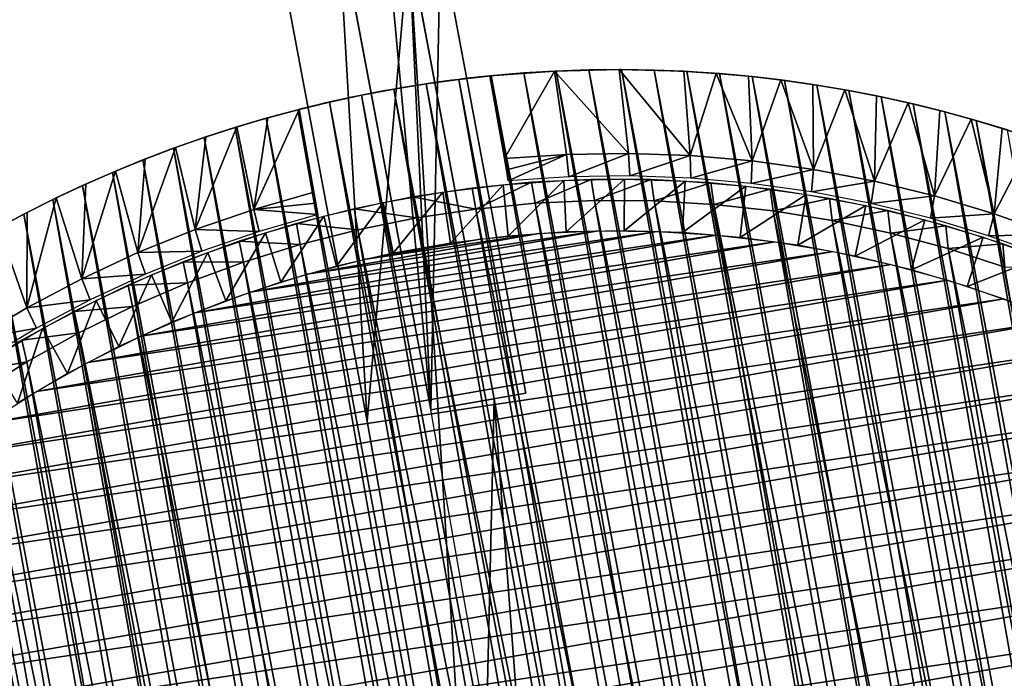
# Model space of a CAD drawing. Header units: millimetres. Extents: x -20 to 1804, y -298 to 307.
# Tile 101 of 189: x 862 to 877, y 39 to 50. Entities that reach past the tile are written whole.
import ezdxf

# ---------------------------------------------------------------- set-up
doc = ezdxf.new("R2010")
doc.units = ezdxf.units.MM
doc.header["$LTSCALE"] = 33.374815
for name, color, linetype in [('50', 7, 'CONTINUOUS'), ('51', 7, 'CONTINUOUS'), ('52', 7, 'CONTINUOUS'), ('54', 7, 'CONTINUOUS'), ('55', 7, 'CONTINUOUS'), ('62', 7, 'CONTINUOUS'), ('63', 7, 'CONTINUOUS'), ('64', 7, 'CONTINUOUS'), ('65', 7, 'CONTINUOUS'), ('66', 7, 'CONTINUOUS'), ('67', 7, 'CONTINUOUS'), ('68', 7, 'CONTINUOUS'), ('69', 7, 'CONTINUOUS'), ('70', 7, 'CONTINUOUS'), ('71', 7, 'CONTINUOUS'), ('73', 7, 'CONTINUOUS'), ('74', 7, 'CONTINUOUS'), ('75', 7, 'CONTINUOUS'), ('76', 7, 'CONTINUOUS'), ('77', 7, 'CONTINUOUS'), ('78', 7, 'CONTINUOUS')]:
    doc.layers.add(name, color=color, linetype=linetype)

msp = doc.modelspace()

# ---------------------------------------------------------------- linework, layer by layer
at = {"layer": '50', "color": 70, "linetype": 'Continuous', "true_color": 0x7ee600}
for points in [[(868.277, 43.506, 30.5), (866.956, 50.527, 30.5), (868.427, 50.82, 30.5), (868.277, 43.506, 30.5)], [(869.754, 43.766, 30.5), (868.277, 43.506, 30.5), (868.427, 50.82, 30.5), (869.754, 43.766, 30.5)]]:
    msp.add_3dface(points, dxfattribs=at)
at = {"layer": '51', "color": 70, "linetype": 'Continuous', "true_color": 0x7ee600}
for points in [[(868.427, 50.82, 32.5), (866.949, 57.824, 32.5), (868.277, 43.506, 32.5), (868.427, 50.82, 32.5)], [(868.277, 43.506, 32.5), (866.949, 57.824, 32.5), (866.956, 50.527, 32.5), (868.277, 43.506, 32.5)], [(869.754, 43.766, 32.5), (868.427, 50.82, 32.5), (868.277, 43.506, 32.5), (869.754, 43.766, 32.5)]]:
    msp.add_3dface(points, dxfattribs=at)
at = {"layer": '52', "color": 70, "linetype": 'Continuous', "true_color": 0x7ee600}
for points in [[(868.277, 43.506, 39), (866.956, 50.527, 39), (867.937, 50.723, 39), (868.277, 43.506, 39)], [(869.262, 43.679, 39), (868.277, 43.506, 39), (867.937, 50.723, 39), (869.262, 43.679, 39)], [(870.008, 33.657, 39), (868.277, 43.506, 39), (869.262, 43.679, 39), (870.008, 33.657, 39)], [(870.993, 33.83, 39), (870.008, 33.657, 39), (869.262, 43.679, 39), (870.993, 33.83, 39)]]:
    msp.add_3dface(points, dxfattribs=at)
at = {"layer": '54', "color": 70, "linetype": 'Continuous', "true_color": 0x7ee600}
for points in [[(867.292, 43.333, 59), (866.461, 57.715, 59), (865.975, 50.332, 59), (867.292, 43.333, 59)], [(867.937, 50.723, 59), (866.461, 57.715, 59), (867.292, 43.333, 59), (867.937, 50.723, 59)], [(869.023, 33.484, 59), (867.937, 50.723, 59), (867.292, 43.333, 59), (869.023, 33.484, 59)], [(869.262, 43.679, 59), (867.937, 50.723, 59), (869.023, 33.484, 59), (869.262, 43.679, 59)], [(870.993, 33.83, 59), (869.262, 43.679, 59), (869.023, 33.484, 59), (870.993, 33.83, 59)]]:
    msp.add_3dface(points, dxfattribs=at)
at = {"layer": '55', "color": 70, "linetype": 'Continuous', "true_color": 0x7ee600}
for points in [[(867.292, 43.333, 4), (865.975, 50.332, 4), (866.461, 57.715, 4), (867.292, 43.333, 4)], [(867.937, 50.723, 4), (867.292, 43.333, 4), (866.461, 57.715, 4), (867.937, 50.723, 4)], [(869.023, 33.484, 4), (867.292, 43.333, 4), (867.937, 50.723, 4), (869.023, 33.484, 4)], [(869.262, 43.679, 4), (869.023, 33.484, 4), (867.937, 50.723, 4), (869.262, 43.679, 4)], [(870.993, 33.83, 4), (869.023, 33.484, 4), (869.262, 43.679, 4), (870.993, 33.83, 4)]]:
    msp.add_3dface(points, dxfattribs=at)
at = {"layer": '62', "color": 70, "linetype": 'Continuous', "true_color": 0x7ee600}
for points in [[(869.262, 43.679, 4), (867.937, 50.723, 4), (869.262, 43.679, 24), (869.262, 43.679, 4)], [(869.262, 43.679, 24), (867.937, 50.723, 4), (867.949, 50.682, 24), (869.262, 43.679, 24)]]:
    msp.add_3dface(points, dxfattribs=at)
at = {"layer": '63', "color": 60, "linetype": 'Continuous', "true_color": 0xabff00}
for points in [[(866.956, 50.527, 30.5), (868.277, 43.506, 30.5), (866.968, 50.486, 24), (866.956, 50.527, 30.5)], [(868.277, 43.506, 30.5), (868.277, 43.506, 24), (866.968, 50.486, 24), (868.277, 43.506, 30.5)]]:
    msp.add_3dface(points, dxfattribs=at)
at = {"layer": '64', "color": 150, "linetype": 'Continuous', "true_color": 0x0099ff}
for points in [[(869.754, 43.766, 30.5), (868.427, 50.82, 30.5), (869.754, 43.766, 32.5), (869.754, 43.766, 30.5)], [(868.427, 50.82, 30.5), (868.427, 50.82, 32.5), (869.754, 43.766, 32.5), (868.427, 50.82, 30.5)]]:
    msp.add_3dface(points, dxfattribs=at)
at = {"layer": '65', "color": 60, "linetype": 'Continuous', "true_color": 0xabff00}
for points in [[(868.277, 43.506, 32.5), (866.956, 50.527, 32.5), (868.277, 43.506, 39), (868.277, 43.506, 32.5)], [(866.956, 50.527, 32.5), (866.956, 50.527, 39), (868.277, 43.506, 39), (866.956, 50.527, 32.5)]]:
    msp.add_3dface(points, dxfattribs=at)
at = {"layer": '66', "color": 70, "linetype": 'Continuous', "true_color": 0x7ee600}
for points in [[(869.262, 43.679, 39), (867.937, 50.723, 39), (869.262, 43.679, 59), (869.262, 43.679, 39)], [(867.937, 50.723, 39), (867.937, 50.723, 59), (869.262, 43.679, 59), (867.937, 50.723, 39)]]:
    msp.add_3dface(points, dxfattribs=at)
at = {"layer": '67', "color": 70, "linetype": 'Continuous', "true_color": 0x7ee600}
for points in [[(867.292, 43.333, 59), (865.975, 50.332, 59), (867.292, 43.333, 4), (867.292, 43.333, 59)], [(865.975, 50.332, 59), (865.975, 50.332, 4), (867.292, 43.333, 4), (865.975, 50.332, 59)]]:
    msp.add_3dface(points, dxfattribs=at)
at = {"layer": '68', "color": 11, "linetype": 'Continuous', "true_color": 0xff7878}
for points in [[(871.79, 46.274), (872.702, 46.217), (864.621, 45.013), (871.79, 46.274)], [(865.48, 45.334), (871.79, 46.274), (864.621, 45.013), (865.48, 45.334)], [(870.873, 46.282), (871.79, 46.274), (865.48, 45.334), (870.873, 46.282)], [(866.355, 45.609), (870.873, 46.282), (865.48, 45.334), (866.355, 45.609)], [(869.956, 46.243), (870.873, 46.282), (866.355, 45.609), (869.956, 46.243)], [(873.614, 46.113), (874.518, 45.962), (862.961, 44.24), (873.614, 46.113)], [(863.782, 44.649), (873.614, 46.113), (862.961, 44.24), (863.782, 44.649)], [(872.702, 46.217), (873.614, 46.113), (863.782, 44.649), (872.702, 46.217)], [(864.621, 45.013), (872.702, 46.217), (863.782, 44.649), (864.621, 45.013)], [(867.24, 45.838), (869.956, 46.243), (866.355, 45.609), (867.24, 45.838)], [(869.046, 46.155), (869.956, 46.243), (867.24, 45.838), (869.046, 46.155)], [(868.139, 46.02), (869.046, 46.155), (867.24, 45.838), (868.139, 46.02)], [(874.518, 45.962), (875.411, 45.763), (862.163, 43.789), (874.518, 45.962)], [(862.961, 44.24), (874.518, 45.962), (862.163, 43.789), (862.961, 44.24)], [(875.411, 45.763), (876.295, 45.517), (861.392, 43.298), (875.411, 45.763)], [(862.163, 43.789), (875.411, 45.763), (861.392, 43.298), (862.163, 43.789)], [(876.295, 45.517), (877.163, 45.226), (860.644, 42.766), (876.295, 45.517)], [(861.392, 43.298), (876.295, 45.517), (860.644, 42.766), (861.392, 43.298)], [(877.163, 45.226), (878.015, 44.89), (859.927, 42.196), (877.163, 45.226)], [(860.644, 42.766), (877.163, 45.226), (859.927, 42.196), (860.644, 42.766)], [(878.015, 44.89), (878.849, 44.509), (859.241, 41.59), (878.015, 44.89)], [(859.927, 42.196), (878.015, 44.89), (859.241, 41.59), (859.927, 42.196)], [(878.849, 44.509), (879.661, 44.087), (858.587, 40.947), (878.849, 44.509)], [(859.241, 41.59), (878.849, 44.509), (858.587, 40.947), (859.241, 41.59)], [(879.661, 44.087), (880.45, 43.621), (857.968, 40.273), (879.661, 44.087)], [(858.587, 40.947), (879.661, 44.087), (857.968, 40.273), (858.587, 40.947)], [(880.45, 43.621), (881.215, 43.114), (857.385, 39.566), (880.45, 43.621)], [(857.968, 40.273), (880.45, 43.621), (857.385, 39.566), (857.968, 40.273)], [(881.215, 43.114), (881.95, 42.57), (856.839, 38.829), (881.215, 43.114)], [(857.385, 39.566), (881.215, 43.114), (856.839, 38.829), (857.385, 39.566)], [(881.95, 42.57), (882.657, 41.987), (856.334, 38.066), (881.95, 42.57)], [(856.839, 38.829), (881.95, 42.57), (856.334, 38.066), (856.839, 38.829)], [(882.657, 41.987), (883.333, 41.367), (855.868, 37.277), (882.657, 41.987)], [(856.334, 38.066), (882.657, 41.987), (855.868, 37.277), (856.334, 38.066)], [(883.333, 41.367), (883.973, 40.714), (855.444, 36.463), (883.333, 41.367)], [(855.868, 37.277), (883.333, 41.367), (855.444, 36.463), (855.868, 37.277)], [(883.973, 40.714), (884.581, 40.027), (855.064, 35.631), (883.973, 40.714)], [(855.444, 36.463), (883.973, 40.714), (855.064, 35.631), (855.444, 36.463)], [(884.581, 40.027), (885.151, 39.309), (854.728, 34.778), (884.581, 40.027)], [(855.064, 35.631), (884.581, 40.027), (854.728, 34.778), (855.064, 35.631)]]:
    msp.add_3dface(points, dxfattribs=at)
at = {"layer": '69', "color": 11, "linetype": 'Continuous', "true_color": 0xff7878}
for points in [[(870.818, 46.753, 3), (869.897, 46.711, 3), (876.968, 11.775, 3), (870.818, 46.753, 3)], [(871.743, 46.747, 3), (870.818, 46.753, 3), (877.836, 12.096, 3), (871.743, 46.747, 3)], [(877.836, 12.096, 3), (870.818, 46.753, 3), (876.968, 11.775, 3), (877.836, 12.096, 3)], [(872.669, 46.693, 3), (871.743, 46.747, 3), (878.687, 12.462, 3), (872.669, 46.693, 3)], [(878.687, 12.462, 3), (871.743, 46.747, 3), (877.836, 12.096, 3), (878.687, 12.462, 3)], [(868.977, 46.621, 3), (868.058, 46.485, 3), (875.192, 11.27, 3), (868.977, 46.621, 3)], [(869.897, 46.711, 3), (868.977, 46.621, 3), (876.088, 11.5, 3), (869.897, 46.711, 3)], [(876.088, 11.5, 3), (868.977, 46.621, 3), (875.192, 11.27, 3), (876.088, 11.5, 3)], [(876.968, 11.775, 3), (869.897, 46.711, 3), (876.088, 11.5, 3), (876.968, 11.775, 3)], [(873.587, 46.593, 3), (872.669, 46.693, 3), (879.516, 12.869, 3), (873.587, 46.593, 3)], [(879.516, 12.869, 3), (872.669, 46.693, 3), (878.687, 12.462, 3), (879.516, 12.869, 3)], [(874.501, 46.444, 3), (873.587, 46.593, 3), (880.325, 13.32, 3), (874.501, 46.444, 3)], [(880.325, 13.32, 3), (873.587, 46.593, 3), (879.516, 12.869, 3), (880.325, 13.32, 3)], [(867.147, 46.3, 3), (874.282, 11.085, 3), (868.058, 46.485, 3), (867.147, 46.3, 3)], [(868.058, 46.485, 3), (874.282, 11.085, 3), (875.192, 11.27, 3), (868.058, 46.485, 3)], [(875.407, 46.249, 3), (874.501, 46.444, 3), (881.11, 13.813, 3), (875.407, 46.249, 3)], [(881.11, 13.813, 3), (874.501, 46.444, 3), (880.325, 13.32, 3), (881.11, 13.813, 3)], [(866.252, 46.07, 3), (873.362, 10.948, 3), (867.147, 46.3, 3), (866.252, 46.07, 3)], [(873.362, 10.948, 3), (874.282, 11.085, 3), (867.147, 46.3, 3), (873.362, 10.948, 3)], [(876.299, 46.009, 3), (875.407, 46.249, 3), (881.866, 14.343, 3), (876.299, 46.009, 3)], [(881.866, 14.343, 3), (875.407, 46.249, 3), (881.11, 13.813, 3), (881.866, 14.343, 3)], [(865.372, 45.795, 3), (872.442, 10.859, 3), (866.252, 46.07, 3), (865.372, 45.795, 3)], [(872.442, 10.859, 3), (873.362, 10.948, 3), (866.252, 46.07, 3), (872.442, 10.859, 3)], [(877.179, 45.721, 3), (876.299, 46.009, 3), (882.596, 14.914, 3), (877.179, 45.721, 3)], [(882.596, 14.914, 3), (876.299, 46.009, 3), (881.866, 14.343, 3), (882.596, 14.914, 3)], [(864.505, 45.474, 3), (871.52, 10.817, 3), (865.372, 45.795, 3), (864.505, 45.474, 3)], [(871.52, 10.817, 3), (872.442, 10.859, 3), (865.372, 45.795, 3), (871.52, 10.817, 3)], [(863.653, 45.108, 3), (870.596, 10.823, 3), (864.505, 45.474, 3), (863.653, 45.108, 3)], [(870.596, 10.823, 3), (871.52, 10.817, 3), (864.505, 45.474, 3), (870.596, 10.823, 3)], [(862.823, 44.7, 3), (869.671, 10.876, 3), (863.653, 45.108, 3), (862.823, 44.7, 3)], [(869.671, 10.876, 3), (870.596, 10.823, 3), (863.653, 45.108, 3), (869.671, 10.876, 3)], [(862.016, 44.25, 3), (868.751, 10.977, 3), (862.823, 44.7, 3), (862.016, 44.25, 3)], [(868.751, 10.977, 3), (869.671, 10.876, 3), (862.823, 44.7, 3), (868.751, 10.977, 3)], [(861.23, 43.757, 3), (867.839, 11.125, 3), (862.016, 44.25, 3), (861.23, 43.757, 3)], [(867.839, 11.125, 3), (868.751, 10.977, 3), (862.016, 44.25, 3), (867.839, 11.125, 3)], [(860.473, 43.226, 3), (866.933, 11.32, 3), (861.23, 43.757, 3), (860.473, 43.226, 3)], [(866.933, 11.32, 3), (867.839, 11.125, 3), (861.23, 43.757, 3), (866.933, 11.32, 3)], [(859.745, 42.657, 3), (866.039, 11.561, 3), (860.473, 43.226, 3), (859.745, 42.657, 3)], [(866.039, 11.561, 3), (866.933, 11.32, 3), (860.473, 43.226, 3), (866.039, 11.561, 3)], [(859.045, 42.049, 3), (865.161, 11.848, 3), (859.745, 42.657, 3), (859.045, 42.049, 3)], [(865.161, 11.848, 3), (866.039, 11.561, 3), (859.745, 42.657, 3), (865.161, 11.848, 3)], [(858.378, 41.408, 3), (864.295, 12.18, 3), (859.045, 42.049, 3), (858.378, 41.408, 3)], [(864.295, 12.18, 3), (865.161, 11.848, 3), (859.045, 42.049, 3), (864.295, 12.18, 3)], [(857.746, 40.733, 3), (863.45, 12.556, 3), (858.378, 41.408, 3), (857.746, 40.733, 3)], [(863.45, 12.556, 3), (864.295, 12.18, 3), (858.378, 41.408, 3), (863.45, 12.556, 3)], [(857.148, 40.025, 3), (862.626, 12.974, 3), (857.746, 40.733, 3), (857.148, 40.025, 3)], [(862.626, 12.974, 3), (863.45, 12.556, 3), (857.746, 40.733, 3), (862.626, 12.974, 3)], [(861.822, 13.436, 3), (862.626, 12.974, 3), (857.148, 40.025, 3), (861.822, 13.436, 3)]]:
    msp.add_3dface(points, dxfattribs=at)
at = {"layer": '70', "color": 11, "linetype": 'Continuous', "true_color": 0xff7878}
for points in [[(867.092, 46.625, 1.773), (868.058, 46.485, 3), (868.001, 46.808, 1.773), (867.092, 46.625, 1.773)], [(866.194, 46.395, 1.773), (867.147, 46.3, 3), (867.092, 46.625, 1.773), (866.194, 46.395, 1.773)], [(867.147, 46.3, 3), (868.058, 46.485, 3), (867.092, 46.625, 1.773), (867.147, 46.3, 3)], [(865.308, 46.121, 1.773), (866.252, 46.07, 3), (866.194, 46.395, 1.773), (865.308, 46.121, 1.773)], [(866.252, 46.07, 3), (867.147, 46.3, 3), (866.194, 46.395, 1.773), (866.252, 46.07, 3)], [(864.437, 45.801, 1.773), (865.372, 45.795, 3), (865.308, 46.121, 1.773), (864.437, 45.801, 1.773)], [(865.372, 45.795, 3), (866.252, 46.07, 3), (865.308, 46.121, 1.773), (865.372, 45.795, 3)], [(863.584, 45.439, 1.773), (864.505, 45.474, 3), (864.437, 45.801, 1.773), (863.584, 45.439, 1.773)], [(864.505, 45.474, 3), (865.372, 45.795, 3), (864.437, 45.801, 1.773), (864.505, 45.474, 3)], [(862.75, 45.033, 1.773), (863.653, 45.108, 3), (863.584, 45.439, 1.773), (862.75, 45.033, 1.773)], [(863.653, 45.108, 3), (864.505, 45.474, 3), (863.584, 45.439, 1.773), (863.653, 45.108, 3)], [(862.823, 44.7, 3), (863.653, 45.108, 3), (862.75, 45.033, 1.773), (862.823, 44.7, 3)], [(861.938, 44.586, 1.773), (862.823, 44.7, 3), (862.75, 45.033, 1.773), (861.938, 44.586, 1.773)], [(861.15, 44.098, 1.773), (862.016, 44.25, 3), (861.938, 44.586, 1.773), (861.15, 44.098, 1.773)], [(862.016, 44.25, 3), (862.823, 44.7, 3), (861.938, 44.586, 1.773), (862.016, 44.25, 3)], [(861.23, 43.757, 3), (862.016, 44.25, 3), (861.15, 44.098, 1.773), (861.23, 43.757, 3)]]:
    msp.add_3dface(points, dxfattribs=at)
at = {"layer": '71', "color": 11, "linetype": 'Continuous', "true_color": 0xff7878}
for points in [[(868.918, 46.946, 1.773), (868.977, 46.621, 3), (869.84, 47.036, 1.773), (868.918, 46.946, 1.773)], [(868.977, 46.621, 3), (869.897, 46.711, 3), (869.84, 47.036, 1.773), (868.977, 46.621, 3)], [(869.84, 47.036, 1.773), (869.897, 46.711, 3), (870.766, 47.08, 1.773), (869.84, 47.036, 1.773)], [(869.897, 46.711, 3), (870.818, 46.753, 3), (870.766, 47.08, 1.773), (869.897, 46.711, 3)], [(870.766, 47.08, 1.773), (870.818, 46.753, 3), (871.694, 47.077, 1.773), (870.766, 47.08, 1.773)], [(870.818, 46.753, 3), (871.743, 46.747, 3), (871.694, 47.077, 1.773), (870.818, 46.753, 3)], [(871.694, 47.077, 1.773), (871.743, 46.747, 3), (872.619, 47.027, 1.773), (871.694, 47.077, 1.773)], [(871.743, 46.747, 3), (872.669, 46.693, 3), (872.619, 47.027, 1.773), (871.743, 46.747, 3)], [(872.619, 47.027, 1.773), (872.669, 46.693, 3), (873.542, 46.93, 1.773), (872.619, 47.027, 1.773)], [(868.001, 46.808, 1.773), (868.977, 46.621, 3), (868.918, 46.946, 1.773), (868.001, 46.808, 1.773)], [(872.669, 46.693, 3), (873.587, 46.593, 3), (873.542, 46.93, 1.773), (872.669, 46.693, 3)], [(873.542, 46.93, 1.773), (873.587, 46.593, 3), (874.458, 46.787, 1.773), (873.542, 46.93, 1.773)], [(868.058, 46.485, 3), (868.977, 46.621, 3), (868.001, 46.808, 1.773), (868.058, 46.485, 3)], [(873.587, 46.593, 3), (874.501, 46.444, 3), (874.458, 46.787, 1.773), (873.587, 46.593, 3)], [(874.458, 46.787, 1.773), (874.501, 46.444, 3), (875.365, 46.597, 1.773), (874.458, 46.787, 1.773)], [(874.501, 46.444, 3), (875.407, 46.249, 3), (875.365, 46.597, 1.773), (874.501, 46.444, 3)], [(875.365, 46.597, 1.773), (875.407, 46.249, 3), (876.262, 46.362, 1.773), (875.365, 46.597, 1.773)], [(875.407, 46.249, 3), (876.299, 46.009, 3), (876.262, 46.362, 1.773), (875.407, 46.249, 3)], [(876.262, 46.362, 1.773), (876.299, 46.009, 3), (877.146, 46.081, 1.773), (876.262, 46.362, 1.773)], [(876.299, 46.009, 3), (877.179, 45.721, 3), (877.146, 46.081, 1.773), (876.299, 46.009, 3)], [(877.146, 46.081, 1.773), (877.179, 45.721, 3), (878.014, 45.757, 1.773), (877.146, 46.081, 1.773)]]:
    msp.add_3dface(points, dxfattribs=at)
at = {"layer": '73', "color": 11, "linetype": 'Continuous', "true_color": 0xff7878}
for points in [[(869.401, 46.999, 1.5), (870.341, 47.066, 1.5), (869.478, 46.203, 1.038), (869.401, 46.999, 1.5)], [(869.478, 46.203, 1.038), (870.341, 47.066, 1.5), (870.377, 46.267, 1.038), (869.478, 46.203, 1.038)], [(870.341, 47.066, 1.5), (871.283, 47.084, 1.5), (870.377, 46.267, 1.038), (870.341, 47.066, 1.5)], [(870.377, 46.267, 1.038), (871.283, 47.084, 1.5), (871.278, 46.284, 1.038), (870.377, 46.267, 1.038)], [(871.283, 47.084, 1.5), (872.225, 47.054, 1.5), (871.278, 46.284, 1.038), (871.283, 47.084, 1.5)], [(871.278, 46.284, 1.038), (872.225, 47.054, 1.5), (872.179, 46.256, 1.038), (871.278, 46.284, 1.038)], [(872.225, 47.054, 1.5), (873.164, 46.976, 1.5), (872.179, 46.256, 1.038), (872.225, 47.054, 1.5)], [(867.538, 46.721, 1.5), (868.466, 46.884, 1.5), (867.696, 45.937, 1.038), (867.538, 46.721, 1.5)], [(867.696, 45.937, 1.038), (868.466, 46.884, 1.5), (868.584, 46.093, 1.038), (867.696, 45.937, 1.038)], [(868.466, 46.884, 1.5), (869.401, 46.999, 1.5), (868.584, 46.093, 1.038), (868.466, 46.884, 1.5)], [(868.584, 46.093, 1.038), (869.401, 46.999, 1.5), (869.478, 46.203, 1.038), (868.584, 46.093, 1.038)], [(872.179, 46.256, 1.038), (873.164, 46.976, 1.5), (873.077, 46.181, 1.038), (872.179, 46.256, 1.038)], [(873.164, 46.976, 1.5), (874.098, 46.849, 1.5), (873.077, 46.181, 1.038), (873.164, 46.976, 1.5)], [(866.619, 46.51, 1.5), (867.538, 46.721, 1.5), (866.818, 45.735, 1.038), (866.619, 46.51, 1.5)], [(866.818, 45.735, 1.038), (867.538, 46.721, 1.5), (867.696, 45.937, 1.038), (866.818, 45.735, 1.038)], [(873.077, 46.181, 1.038), (874.098, 46.849, 1.5), (873.97, 46.059, 1.038), (873.077, 46.181, 1.038)], [(874.098, 46.849, 1.5), (875.024, 46.674, 1.5), (873.97, 46.059, 1.038), (874.098, 46.849, 1.5)], [(873.97, 46.059, 1.038), (875.024, 46.674, 1.5), (874.856, 45.892, 1.038), (873.97, 46.059, 1.038)], [(875.024, 46.674, 1.5), (875.94, 46.452, 1.5), (874.856, 45.892, 1.038), (875.024, 46.674, 1.5)], [(865.713, 46.252, 1.5), (866.619, 46.51, 1.5), (865.951, 45.489, 1.038), (865.713, 46.252, 1.5)], [(865.951, 45.489, 1.038), (866.619, 46.51, 1.5), (866.818, 45.735, 1.038), (865.951, 45.489, 1.038)], [(874.856, 45.892, 1.038), (875.94, 46.452, 1.5), (875.731, 45.68, 1.038), (874.856, 45.892, 1.038)], [(875.94, 46.452, 1.5), (876.843, 46.183, 1.5), (875.731, 45.68, 1.038), (875.94, 46.452, 1.5)], [(864.821, 45.948, 1.5), (865.713, 46.252, 1.5), (865.098, 45.198, 1.038), (864.821, 45.948, 1.5)], [(865.098, 45.198, 1.038), (865.713, 46.252, 1.5), (865.951, 45.489, 1.038), (865.098, 45.198, 1.038)], [(875.731, 45.68, 1.038), (876.843, 46.183, 1.5), (876.595, 45.422, 1.038), (875.731, 45.68, 1.038)], [(876.843, 46.183, 1.5), (877.731, 45.868, 1.5), (876.595, 45.422, 1.038), (876.843, 46.183, 1.5)], [(863.946, 45.599, 1.5), (864.821, 45.948, 1.5), (864.261, 44.864, 1.038), (863.946, 45.599, 1.5)], [(864.261, 44.864, 1.038), (864.821, 45.948, 1.5), (865.098, 45.198, 1.038), (864.261, 44.864, 1.038)], [(876.595, 45.422, 1.038), (877.731, 45.868, 1.5), (877.444, 45.121, 1.038), (876.595, 45.422, 1.038)], [(863.09, 45.204, 1.5), (863.946, 45.599, 1.5), (863.443, 44.487, 1.038), (863.09, 45.204, 1.5)], [(863.443, 44.487, 1.038), (863.946, 45.599, 1.5), (864.261, 44.864, 1.038), (863.443, 44.487, 1.038)], [(862.255, 44.767, 1.5), (863.09, 45.204, 1.5), (862.645, 44.068, 1.038), (862.255, 44.767, 1.5)], [(862.645, 44.068, 1.038), (863.09, 45.204, 1.5), (863.443, 44.487, 1.038), (862.645, 44.068, 1.038)], [(861.444, 44.287, 1.5), (862.255, 44.767, 1.5), (861.869, 43.609, 1.038), (861.444, 44.287, 1.5)], [(861.869, 43.609, 1.038), (862.255, 44.767, 1.5), (862.645, 44.068, 1.038), (861.869, 43.609, 1.038)]]:
    msp.add_3dface(points, dxfattribs=at)
at = {"layer": '74', "color": 7, "linetype": 'Continuous', "true_color": 0xccffff}
for points in [[(869.72, 48.732, 65), (869.216, 48.689, 65), (876.611, 9.539, 65), (869.72, 48.732, 65)], [(870.224, 48.762, 65), (869.72, 48.732, 65), (877.095, 9.683, 65), (870.224, 48.762, 65)], [(877.095, 9.683, 65), (869.72, 48.732, 65), (876.611, 9.539, 65), (877.095, 9.683, 65)], [(870.729, 48.78, 65), (870.224, 48.762, 65), (877.576, 9.838, 65), (870.729, 48.78, 65)], [(877.576, 9.838, 65), (870.224, 48.762, 65), (877.095, 9.683, 65), (877.576, 9.838, 65)], [(871.235, 48.785, 65), (870.729, 48.78, 65), (878.053, 10.007, 65), (871.235, 48.785, 65)], [(878.053, 10.007, 65), (870.729, 48.78, 65), (877.576, 9.838, 65), (878.053, 10.007, 65)], [(871.742, 48.776, 65), (871.235, 48.785, 65), (878.526, 10.187, 65), (871.742, 48.776, 65)], [(878.526, 10.187, 65), (871.235, 48.785, 65), (878.053, 10.007, 65), (878.526, 10.187, 65)], [(872.249, 48.755, 65), (871.742, 48.776, 65), (878.996, 10.38, 65), (872.249, 48.755, 65)], [(878.996, 10.38, 65), (871.742, 48.776, 65), (878.526, 10.187, 65), (878.996, 10.38, 65)], [(872.755, 48.722, 65), (872.249, 48.755, 65), (879.46, 10.584, 65), (872.755, 48.722, 65)], [(879.46, 10.584, 65), (872.249, 48.755, 65), (878.996, 10.38, 65), (879.46, 10.584, 65)], [(873.26, 48.675, 65), (872.755, 48.722, 65), (879.919, 10.8, 65), (873.26, 48.675, 65)], [(879.919, 10.8, 65), (872.755, 48.722, 65), (879.46, 10.584, 65), (879.919, 10.8, 65)], [(868.209, 48.564, 65), (867.706, 48.483, 65), (875.134, 9.182, 65), (868.209, 48.564, 65)], [(868.713, 48.633, 65), (868.209, 48.564, 65), (875.63, 9.289, 65), (868.713, 48.633, 65)], [(875.63, 9.289, 65), (868.209, 48.564, 65), (875.134, 9.182, 65), (875.63, 9.289, 65)], [(869.216, 48.689, 65), (868.713, 48.633, 65), (876.123, 9.408, 65), (869.216, 48.689, 65)], [(876.123, 9.408, 65), (868.713, 48.633, 65), (875.63, 9.289, 65), (876.123, 9.408, 65)], [(876.611, 9.539, 65), (869.216, 48.689, 65), (876.123, 9.408, 65), (876.611, 9.539, 65)], [(873.762, 48.616, 65), (873.26, 48.675, 65), (880.371, 11.027, 65), (873.762, 48.616, 65)], [(880.371, 11.027, 65), (873.26, 48.675, 65), (879.919, 10.8, 65), (880.371, 11.027, 65)], [(874.262, 48.544, 65), (873.762, 48.616, 65), (880.817, 11.265, 65), (874.262, 48.544, 65)], [(880.817, 11.265, 65), (873.762, 48.616, 65), (880.371, 11.027, 65), (880.817, 11.265, 65)], [(874.633, 9.087, 65), (867.706, 48.483, 65), (867.206, 48.388, 65), (874.633, 9.087, 65)], [(875.134, 9.182, 65), (867.706, 48.483, 65), (874.633, 9.087, 65), (875.134, 9.182, 65)], [(874.762, 48.459, 65), (874.262, 48.544, 65), (881.258, 11.516, 65), (874.762, 48.459, 65)], [(881.258, 11.516, 65), (874.262, 48.544, 65), (880.817, 11.265, 65), (881.258, 11.516, 65)], [(875.26, 48.362, 65), (874.762, 48.459, 65), (881.693, 11.777, 65), (875.26, 48.362, 65)], [(881.693, 11.777, 65), (874.762, 48.459, 65), (881.258, 11.516, 65), (881.693, 11.777, 65)], [(866.217, 48.162, 65), (873.627, 8.937, 65), (866.709, 48.281, 65), (866.217, 48.162, 65)], [(866.709, 48.281, 65), (874.13, 9.005, 65), (867.206, 48.388, 65), (866.709, 48.281, 65)], [(873.627, 8.937, 65), (874.13, 9.005, 65), (866.709, 48.281, 65), (873.627, 8.937, 65)], [(874.13, 9.005, 65), (874.633, 9.087, 65), (867.206, 48.388, 65), (874.13, 9.005, 65)], [(875.756, 48.252, 65), (875.26, 48.362, 65), (882.121, 12.05, 65), (875.756, 48.252, 65)], [(882.121, 12.05, 65), (875.26, 48.362, 65), (881.693, 11.777, 65), (882.121, 12.05, 65)], [(876.247, 48.129, 65), (875.756, 48.252, 65), (882.541, 12.332, 65), (876.247, 48.129, 65)], [(882.541, 12.332, 65), (875.756, 48.252, 65), (882.121, 12.05, 65), (882.541, 12.332, 65)], [(865.728, 48.03, 65), (873.123, 8.881, 65), (866.217, 48.162, 65), (865.728, 48.03, 65)], [(873.123, 8.881, 65), (873.627, 8.937, 65), (866.217, 48.162, 65), (873.123, 8.881, 65)], [(876.735, 47.995, 65), (876.247, 48.129, 65), (882.953, 12.625, 65), (876.735, 47.995, 65)], [(882.953, 12.625, 65), (876.247, 48.129, 65), (882.541, 12.332, 65), (882.953, 12.625, 65)], [(865.244, 47.887, 65), (872.619, 8.837, 65), (865.728, 48.03, 65), (865.244, 47.887, 65)], [(872.619, 8.837, 65), (873.123, 8.881, 65), (865.728, 48.03, 65), (872.619, 8.837, 65)], [(877.219, 47.848, 65), (876.735, 47.995, 65), (883.358, 12.928, 65), (877.219, 47.848, 65)], [(883.358, 12.928, 65), (876.735, 47.995, 65), (882.953, 12.625, 65), (883.358, 12.928, 65)], [(864.764, 47.731, 65), (872.115, 8.807, 65), (865.244, 47.887, 65), (864.764, 47.731, 65)], [(872.115, 8.807, 65), (872.619, 8.837, 65), (865.244, 47.887, 65), (872.115, 8.807, 65)], [(864.287, 47.563, 65), (871.61, 8.79, 65), (864.764, 47.731, 65), (864.287, 47.563, 65)], [(871.61, 8.79, 65), (872.115, 8.807, 65), (864.764, 47.731, 65), (871.61, 8.79, 65)], [(863.813, 47.382, 65), (871.105, 8.785, 65), (864.287, 47.563, 65), (863.813, 47.382, 65)], [(871.105, 8.785, 65), (871.61, 8.79, 65), (864.287, 47.563, 65), (871.105, 8.785, 65)], [(863.343, 47.19, 65), (870.598, 8.793, 65), (863.813, 47.382, 65), (863.343, 47.19, 65)], [(870.598, 8.793, 65), (871.105, 8.785, 65), (863.813, 47.382, 65), (870.598, 8.793, 65)], [(862.879, 46.985, 65), (870.09, 8.814, 65), (863.343, 47.19, 65), (862.879, 46.985, 65)], [(870.09, 8.814, 65), (870.598, 8.793, 65), (863.343, 47.19, 65), (870.09, 8.814, 65)], [(862.42, 46.769, 65), (869.584, 8.848, 65), (862.879, 46.985, 65), (862.42, 46.769, 65)], [(869.584, 8.848, 65), (870.09, 8.814, 65), (862.879, 46.985, 65), (869.584, 8.848, 65)], [(861.969, 46.543, 65), (869.079, 8.894, 65), (862.42, 46.769, 65), (861.969, 46.543, 65)], [(869.079, 8.894, 65), (869.584, 8.848, 65), (862.42, 46.769, 65), (869.079, 8.894, 65)], [(861.522, 46.304, 65), (868.578, 8.953, 65), (861.969, 46.543, 65), (861.522, 46.304, 65)], [(868.578, 8.953, 65), (869.079, 8.894, 65), (861.969, 46.543, 65), (868.578, 8.953, 65)], [(861.081, 46.054, 65), (868.077, 9.025, 65), (861.522, 46.304, 65), (861.081, 46.054, 65)], [(868.077, 9.025, 65), (868.578, 8.953, 65), (861.522, 46.304, 65), (868.077, 9.025, 65)], [(860.646, 45.792, 65), (867.577, 9.11, 65), (861.081, 46.054, 65), (860.646, 45.792, 65)], [(867.577, 9.11, 65), (868.077, 9.025, 65), (861.081, 46.054, 65), (867.577, 9.11, 65)], [(860.218, 45.52, 65), (867.079, 9.208, 65), (860.646, 45.792, 65), (860.218, 45.52, 65)], [(867.079, 9.208, 65), (867.577, 9.11, 65), (860.646, 45.792, 65), (867.079, 9.208, 65)], [(859.798, 45.237, 65), (866.583, 9.318, 65), (860.218, 45.52, 65), (859.798, 45.237, 65)], [(866.583, 9.318, 65), (867.079, 9.208, 65), (860.218, 45.52, 65), (866.583, 9.318, 65)], [(859.386, 44.945, 65), (866.092, 9.44, 65), (859.798, 45.237, 65), (859.386, 44.945, 65)], [(866.092, 9.44, 65), (866.583, 9.318, 65), (859.798, 45.237, 65), (866.092, 9.44, 65)], [(858.981, 44.641, 65), (865.605, 9.575, 65), (859.386, 44.945, 65), (858.981, 44.641, 65)], [(865.605, 9.575, 65), (866.092, 9.44, 65), (859.386, 44.945, 65), (865.605, 9.575, 65)], [(858.583, 44.327, 65), (865.12, 9.722, 65), (858.981, 44.641, 65), (858.583, 44.327, 65)], [(865.12, 9.722, 65), (865.605, 9.575, 65), (858.981, 44.641, 65), (865.12, 9.722, 65)], [(858.192, 44.003, 65), (864.639, 9.881, 65), (858.583, 44.327, 65), (858.192, 44.003, 65)], [(864.639, 9.881, 65), (865.12, 9.722, 65), (858.583, 44.327, 65), (864.639, 9.881, 65)], [(857.81, 43.669, 65), (864.161, 10.053, 65), (858.192, 44.003, 65), (857.81, 43.669, 65)], [(864.161, 10.053, 65), (864.639, 9.881, 65), (858.192, 44.003, 65), (864.161, 10.053, 65)], [(857.438, 43.326, 65), (863.688, 10.237, 65), (857.81, 43.669, 65), (857.438, 43.326, 65)], [(863.688, 10.237, 65), (864.161, 10.053, 65), (857.81, 43.669, 65), (863.688, 10.237, 65)], [(857.075, 42.974, 65), (863.221, 10.432, 65), (857.438, 43.326, 65), (857.075, 42.974, 65)], [(863.221, 10.432, 65), (863.688, 10.237, 65), (857.438, 43.326, 65), (863.221, 10.432, 65)], [(856.72, 42.613, 65), (862.76, 10.639, 65), (857.075, 42.974, 65), (856.72, 42.613, 65)], [(862.76, 10.639, 65), (863.221, 10.432, 65), (857.075, 42.974, 65), (862.76, 10.639, 65)], [(856.374, 42.242, 65), (862.303, 10.858, 65), (856.72, 42.613, 65), (856.374, 42.242, 65)], [(862.303, 10.858, 65), (862.76, 10.639, 65), (856.72, 42.613, 65), (862.303, 10.858, 65)], [(861.852, 11.088, 65), (862.303, 10.858, 65), (856.374, 42.242, 65), (861.852, 11.088, 65)]]:
    msp.add_3dface(points, dxfattribs=at)
at = {"layer": '75', "color": 7, "linetype": 'Continuous', "true_color": 0xccffff}
for points in [[(869.419, 47.403), (869.193, 48.687), (870.198, 48.761), (869.419, 47.403)], [(870.383, 47.468), (869.419, 47.403), (870.198, 48.761), (870.383, 47.468)], [(871.201, 48.785), (871.344, 47.484), (870.198, 48.761), (871.201, 48.785)], [(871.344, 47.484), (870.383, 47.468), (870.198, 48.761), (871.344, 47.484)], [(872.302, 47.45), (871.344, 47.484), (871.201, 48.785), (872.302, 47.45)], [(872.201, 48.758), (872.302, 47.45), (871.201, 48.785), (872.201, 48.758)], [(872.702, 48.726), (872.302, 47.45), (872.201, 48.758), (872.702, 48.726)], [(873.26, 47.367), (872.302, 47.45), (872.702, 48.726), (873.26, 47.367)], [(873.203, 48.681), (873.26, 47.367), (872.702, 48.726), (873.203, 48.681)], [(873.704, 48.623), (873.26, 47.367), (873.203, 48.681), (873.704, 48.623)], [(874.214, 47.235), (873.26, 47.367), (873.704, 48.623), (874.214, 47.235)], [(874.202, 48.553), (874.214, 47.235), (873.704, 48.623), (874.202, 48.553)], [(874.698, 48.471), (874.214, 47.235), (874.202, 48.553), (874.698, 48.471)], [(875.158, 47.055), (874.214, 47.235), (874.698, 48.471), (875.158, 47.055)], [(875.19, 48.376), (875.158, 47.055), (874.698, 48.471), (875.19, 48.376)], [(875.681, 48.269), (875.158, 47.055), (875.19, 48.376), (875.681, 48.269)], [(876.091, 46.825), (875.158, 47.055), (875.681, 48.269), (876.091, 46.825)], [(876.17, 48.149), (876.091, 46.825), (875.681, 48.269), (876.17, 48.149)], [(866.464, 46.883), (865.536, 46.616), (866.239, 48.167), (866.464, 46.883)], [(866.239, 48.167), (865.536, 46.616), (865.752, 48.037), (866.239, 48.167)], [(876.656, 48.017), (876.091, 46.825), (876.17, 48.149), (876.656, 48.017)], [(865.752, 48.037), (865.536, 46.616), (865.269, 47.894), (865.752, 48.037)], [(877.014, 46.548), (876.091, 46.825), (876.656, 48.017), (877.014, 46.548)], [(877.138, 47.873), (877.014, 46.548), (876.656, 48.017), (877.138, 47.873)], [(865.536, 46.616), (864.627, 46.303), (865.269, 47.894), (865.536, 46.616)], [(865.269, 47.894), (864.627, 46.303), (864.791, 47.74), (865.269, 47.894)], [(877.616, 47.717), (877.014, 46.548), (877.138, 47.873), (877.616, 47.717)], [(864.791, 47.74), (864.627, 46.303), (864.318, 47.575), (864.791, 47.74)], [(877.919, 46.224), (877.014, 46.548), (877.616, 47.717), (877.919, 46.224)], [(864.627, 46.303), (863.738, 45.945), (864.318, 47.575), (864.627, 46.303)], [(864.318, 47.575), (863.738, 45.945), (863.85, 47.397), (864.318, 47.575)], [(863.85, 47.397), (863.738, 45.945), (863.387, 47.208), (863.85, 47.397)], [(863.738, 45.945), (862.866, 45.54), (863.387, 47.208), (863.738, 45.945)], [(863.387, 47.208), (862.866, 45.54), (862.927, 47.007), (863.387, 47.208)], [(862.927, 47.007), (862.866, 45.54), (862.471, 46.794), (862.927, 47.007)], [(862.866, 45.54), (862.014, 45.09), (862.471, 46.794), (862.866, 45.54)], [(862.471, 46.794), (862.014, 45.09), (862.021, 46.569), (862.471, 46.794)], [(862.021, 46.569), (862.014, 45.09), (861.576, 46.333), (862.021, 46.569)], [(862.014, 45.09), (861.188, 44.598), (861.576, 46.333), (862.014, 45.09)]]:
    msp.add_3dface(points, dxfattribs=at)
at = {"layer": '76', "color": 7, "linetype": 'Continuous', "true_color": 0xccffff}
for points in [[(867.176, 48.382, 61.399), (867.206, 48.388, 65), (867.305, 48.408, 61.443), (867.176, 48.382, 61.399)], [(867.206, 48.388, 65), (867.706, 48.483, 65), (867.305, 48.408, 61.443), (867.206, 48.388, 65)], [(867.305, 48.408, 61.443), (867.706, 48.483, 65), (867.436, 48.433, 61.475), (867.305, 48.408, 61.443)], [(867.436, 48.433, 61.475), (867.706, 48.483, 65), (867.569, 48.458, 61.493), (867.436, 48.433, 61.475)], [(867.569, 48.458, 61.493), (867.706, 48.483, 65), (867.706, 48.483, 61.5), (867.569, 48.458, 61.493)], [(866.217, 48.162, 65), (866.709, 48.281, 65), (866.245, 48.169, 60.14), (866.217, 48.162, 65)], [(866.245, 48.169, 60.14), (866.709, 48.281, 65), (866.264, 48.174, 60.276), (866.245, 48.169, 60.14)], [(866.264, 48.174, 60.276), (866.709, 48.281, 65), (866.294, 48.181, 60.41), (866.264, 48.174, 60.276)], [(866.294, 48.181, 60.41), (866.709, 48.281, 65), (866.337, 48.192, 60.541), (866.294, 48.181, 60.41)], [(866.337, 48.192, 60.541), (866.709, 48.281, 65), (866.392, 48.206, 60.669), (866.337, 48.192, 60.541)], [(866.392, 48.206, 60.669), (866.709, 48.281, 65), (866.457, 48.222, 60.79), (866.392, 48.206, 60.669)], [(866.457, 48.222, 60.79), (866.709, 48.281, 65), (866.534, 48.24, 60.904), (866.457, 48.222, 60.79)], [(866.534, 48.24, 60.904), (866.709, 48.281, 65), (866.62, 48.261, 61.011), (866.534, 48.24, 60.904)], [(866.62, 48.261, 61.011), (866.709, 48.281, 65), (866.715, 48.282, 61.108), (866.62, 48.261, 61.011)], [(866.709, 48.281, 65), (867.206, 48.388, 65), (866.715, 48.282, 61.108), (866.709, 48.281, 65)], [(866.715, 48.282, 61.108), (867.206, 48.388, 65), (866.82, 48.306, 61.197), (866.715, 48.282, 61.108)], [(866.82, 48.306, 61.197), (867.206, 48.388, 65), (866.932, 48.331, 61.276), (866.82, 48.306, 61.197)], [(866.932, 48.331, 61.276), (867.206, 48.388, 65), (867.05, 48.356, 61.343), (866.932, 48.331, 61.276)], [(867.05, 48.356, 61.343), (867.206, 48.388, 65), (867.176, 48.382, 61.399), (867.05, 48.356, 61.343)], [(865.728, 48.03, 65), (866.217, 48.162, 65), (865.752, 48.037), (865.728, 48.03, 65)], [(865.752, 48.037), (866.217, 48.162, 65), (866.239, 48.167, 60), (865.752, 48.037)], [(866.239, 48.167), (865.752, 48.037), (866.239, 48.167, 60), (866.239, 48.167)], [(866.239, 48.167, 60), (866.217, 48.162, 65), (866.245, 48.169, 60.14), (866.239, 48.167, 60)], [(865.244, 47.887, 65), (865.728, 48.03, 65), (865.269, 47.894), (865.244, 47.887, 65)], [(865.728, 48.03, 65), (865.752, 48.037), (865.269, 47.894), (865.728, 48.03, 65)], [(864.764, 47.731, 65), (865.244, 47.887, 65), (864.791, 47.74), (864.764, 47.731, 65)], [(865.244, 47.887, 65), (865.269, 47.894), (864.791, 47.74), (865.244, 47.887, 65)], [(864.287, 47.563, 65), (864.764, 47.731, 65), (864.318, 47.575), (864.287, 47.563, 65)], [(864.764, 47.731, 65), (864.791, 47.74), (864.318, 47.575), (864.764, 47.731, 65)], [(863.813, 47.382, 65), (864.287, 47.563, 65), (863.85, 47.397), (863.813, 47.382, 65)], [(864.287, 47.563, 65), (864.318, 47.575), (863.85, 47.397), (864.287, 47.563, 65)], [(863.343, 47.19, 65), (863.813, 47.382, 65), (863.387, 47.208), (863.343, 47.19, 65)], [(863.813, 47.382, 65), (863.85, 47.397), (863.387, 47.208), (863.813, 47.382, 65)], [(862.879, 46.985, 65), (863.343, 47.19, 65), (862.927, 47.007), (862.879, 46.985, 65)], [(863.343, 47.19, 65), (863.387, 47.208), (862.927, 47.007), (863.343, 47.19, 65)], [(862.42, 46.769, 65), (862.879, 46.985, 65), (862.471, 46.794), (862.42, 46.769, 65)], [(862.879, 46.985, 65), (862.927, 47.007), (862.471, 46.794), (862.879, 46.985, 65)], [(861.969, 46.543, 65), (862.42, 46.769, 65), (862.021, 46.569), (861.969, 46.543, 65)], [(862.42, 46.769, 65), (862.471, 46.794), (862.021, 46.569), (862.42, 46.769, 65)], [(861.969, 46.543, 65), (862.021, 46.569), (861.576, 46.333), (861.969, 46.543, 65)], [(861.522, 46.304, 65), (861.969, 46.543, 65), (861.576, 46.333), (861.522, 46.304, 65)]]:
    msp.add_3dface(points, dxfattribs=at)
at = {"layer": '77', "color": 7, "linetype": 'Continuous', "true_color": 0xccffff}
for points in [[(869.193, 48.687), (869.72, 48.732, 65), (870.198, 48.761), (869.193, 48.687)], [(869.216, 48.689, 65), (869.72, 48.732, 65), (869.193, 48.687), (869.216, 48.689, 65)], [(869.72, 48.732, 65), (870.224, 48.762, 65), (870.198, 48.761), (869.72, 48.732, 65)], [(870.729, 48.78, 65), (871.201, 48.785), (870.198, 48.761), (870.729, 48.78, 65)], [(870.224, 48.762, 65), (870.729, 48.78, 65), (870.198, 48.761), (870.224, 48.762, 65)], [(870.729, 48.78, 65), (871.235, 48.785, 65), (871.201, 48.785), (870.729, 48.78, 65)], [(871.235, 48.785, 65), (871.742, 48.776, 65), (871.201, 48.785), (871.235, 48.785, 65)], [(871.742, 48.776, 65), (872.201, 48.758), (871.201, 48.785), (871.742, 48.776, 65)], [(871.742, 48.776, 65), (872.249, 48.755, 65), (872.201, 48.758), (871.742, 48.776, 65)], [(872.249, 48.755, 65), (872.702, 48.726), (872.201, 48.758), (872.249, 48.755, 65)], [(872.249, 48.755, 65), (872.755, 48.722, 65), (872.702, 48.726), (872.249, 48.755, 65)], [(872.755, 48.722, 65), (873.203, 48.681), (872.702, 48.726), (872.755, 48.722, 65)], [(872.755, 48.722, 65), (873.26, 48.675, 65), (873.203, 48.681), (872.755, 48.722, 65)], [(867.706, 48.483, 65), (868.209, 48.564, 65), (867.706, 48.483, 61.5), (867.706, 48.483, 65)], [(867.706, 48.483, 61.5), (868.209, 48.564, 65), (867.843, 48.506, 61.493), (867.706, 48.483, 61.5)], [(867.843, 48.506, 61.493), (868.209, 48.564, 65), (867.978, 48.528, 61.475), (867.843, 48.506, 61.493)], [(867.978, 48.528, 61.475), (868.209, 48.564, 65), (868.109, 48.549, 61.443), (867.978, 48.528, 61.475)], [(868.109, 48.549, 61.443), (868.209, 48.564, 65), (868.24, 48.569, 61.399), (868.109, 48.549, 61.443)], [(868.209, 48.564, 65), (868.713, 48.633, 65), (868.24, 48.569, 61.399), (868.209, 48.564, 65)], [(868.24, 48.569, 61.399), (868.713, 48.633, 65), (868.366, 48.587, 61.343), (868.24, 48.569, 61.399)], [(868.366, 48.587, 61.343), (868.713, 48.633, 65), (868.486, 48.604, 61.276), (868.366, 48.587, 61.343)], [(868.486, 48.604, 61.276), (868.713, 48.633, 65), (868.6, 48.619, 61.197), (868.486, 48.604, 61.276)], [(868.6, 48.619, 61.197), (868.713, 48.633, 65), (868.706, 48.632, 61.108), (868.6, 48.619, 61.197)], [(868.706, 48.632, 61.108), (868.713, 48.633, 65), (868.803, 48.644, 61.011), (868.706, 48.632, 61.108)], [(868.713, 48.633, 65), (869.216, 48.689, 65), (868.803, 48.644, 61.011), (868.713, 48.633, 65)], [(868.803, 48.644, 61.011), (869.216, 48.689, 65), (868.891, 48.655, 60.904), (868.803, 48.644, 61.011)], [(868.891, 48.655, 60.904), (869.216, 48.689, 65), (868.97, 48.663, 60.789), (868.891, 48.655, 60.904)], [(868.97, 48.663, 60.789), (869.216, 48.689, 65), (869.036, 48.671, 60.669), (868.97, 48.663, 60.789)], [(869.036, 48.671, 60.669), (869.216, 48.689, 65), (869.092, 48.677, 60.541), (869.036, 48.671, 60.669)], [(869.092, 48.677, 60.541), (869.216, 48.689, 65), (869.137, 48.681, 60.409), (869.092, 48.677, 60.541)], [(869.137, 48.681, 60.409), (869.216, 48.689, 65), (869.168, 48.684, 60.276), (869.137, 48.681, 60.409)], [(869.168, 48.684, 60.276), (869.216, 48.689, 65), (869.187, 48.686, 60.14), (869.168, 48.684, 60.276)], [(869.187, 48.686, 60.14), (869.216, 48.689, 65), (869.193, 48.687, 60), (869.187, 48.686, 60.14)], [(869.216, 48.689, 65), (869.193, 48.687), (869.193, 48.687, 60), (869.216, 48.689, 65)], [(873.26, 48.675, 65), (873.704, 48.623), (873.203, 48.681), (873.26, 48.675, 65)], [(873.26, 48.675, 65), (873.762, 48.616, 65), (873.704, 48.623), (873.26, 48.675, 65)], [(873.762, 48.616, 65), (874.202, 48.553), (873.704, 48.623), (873.762, 48.616, 65)], [(873.762, 48.616, 65), (874.262, 48.544, 65), (874.202, 48.553), (873.762, 48.616, 65)], [(874.262, 48.544, 65), (874.698, 48.471), (874.202, 48.553), (874.262, 48.544, 65)], [(874.262, 48.544, 65), (874.762, 48.459, 65), (874.698, 48.471), (874.262, 48.544, 65)], [(874.762, 48.459, 65), (875.19, 48.376), (874.698, 48.471), (874.762, 48.459, 65)], [(874.762, 48.459, 65), (875.26, 48.362, 65), (875.19, 48.376), (874.762, 48.459, 65)], [(875.26, 48.362, 65), (875.681, 48.269), (875.19, 48.376), (875.26, 48.362, 65)], [(875.26, 48.362, 65), (875.756, 48.252, 65), (875.681, 48.269), (875.26, 48.362, 65)], [(875.756, 48.252, 65), (876.17, 48.149), (875.681, 48.269), (875.756, 48.252, 65)], [(875.756, 48.252, 65), (876.247, 48.129, 65), (876.17, 48.149), (875.756, 48.252, 65)], [(876.247, 48.129, 65), (876.656, 48.017), (876.17, 48.149), (876.247, 48.129, 65)], [(876.247, 48.129, 65), (876.735, 47.995, 65), (876.656, 48.017), (876.247, 48.129, 65)], [(876.735, 47.995, 65), (877.138, 47.873), (876.656, 48.017), (876.735, 47.995, 65)], [(876.735, 47.995, 65), (877.219, 47.848, 65), (877.138, 47.873), (876.735, 47.995, 65)], [(877.219, 47.848, 65), (877.616, 47.717), (877.138, 47.873), (877.219, 47.848, 65)]]:
    msp.add_3dface(points, dxfattribs=at)
at = {"layer": '78', "color": 7, "linetype": 'Continuous', "true_color": 0xccffff}
for points in [[(870.383, 47.468), (871.344, 47.484), (870.421, 47.12, 0.61), (870.383, 47.468)], [(870.421, 47.12, 0.61), (871.344, 47.484), (871.365, 47.134, 0.61), (870.421, 47.12, 0.61)], [(871.344, 47.484), (872.302, 47.45), (871.365, 47.134, 0.61), (871.344, 47.484)], [(869.419, 47.403), (870.383, 47.468), (869.45, 47.229, 0.305), (869.419, 47.403)], [(869.45, 47.229, 0.305), (870.383, 47.468), (869.48, 47.057, 0.61), (869.45, 47.229, 0.305)], [(869.48, 47.057, 0.61), (870.383, 47.468), (870.421, 47.12, 0.61), (869.48, 47.057, 0.61)], [(871.365, 47.134, 0.61), (872.302, 47.45), (872.308, 47.099, 0.61), (871.365, 47.134, 0.61)], [(872.302, 47.45), (873.26, 47.367), (872.308, 47.099, 0.61), (872.302, 47.45)], [(872.308, 47.099, 0.61), (873.26, 47.367), (873.247, 47.017, 0.61), (872.308, 47.099, 0.61)], [(873.26, 47.367), (874.214, 47.235), (873.247, 47.017, 0.61), (873.26, 47.367)], [(873.247, 47.017, 0.61), (874.214, 47.235), (874.182, 46.886, 0.61), (873.247, 47.017, 0.61)], [(874.214, 47.235), (875.158, 47.055), (874.182, 46.886, 0.61), (874.214, 47.235)], [(874.182, 46.886, 0.61), (875.158, 47.055), (875.108, 46.707, 0.61), (874.182, 46.886, 0.61)], [(875.158, 47.055), (876.091, 46.825), (875.108, 46.707, 0.61), (875.158, 47.055)], [(866.464, 46.883), (866.495, 46.71, 0.305), (865.536, 46.616), (866.464, 46.883)], [(875.108, 46.707, 0.61), (876.091, 46.825), (876.024, 46.481, 0.61), (875.108, 46.707, 0.61)], [(876.091, 46.825), (877.014, 46.548), (876.024, 46.481, 0.61), (876.091, 46.825)], [(864.627, 46.303), (865.536, 46.616), (865.619, 46.275, 0.61), (864.627, 46.303)], [(866.525, 46.537, 0.61), (865.536, 46.616), (866.495, 46.71, 0.305), (866.525, 46.537, 0.61)], [(865.536, 46.616), (866.525, 46.537, 0.61), (865.619, 46.275, 0.61), (865.536, 46.616)], [(876.024, 46.481, 0.61), (877.014, 46.548), (876.927, 46.208, 0.61), (876.024, 46.481, 0.61)], [(877.014, 46.548), (877.919, 46.224), (876.927, 46.208, 0.61), (877.014, 46.548)], [(863.738, 45.945), (864.627, 46.303), (864.727, 45.967, 0.61), (863.738, 45.945)], [(864.727, 45.967, 0.61), (864.627, 46.303), (865.619, 46.275, 0.61), (864.727, 45.967, 0.61)], [(876.927, 46.208, 0.61), (877.919, 46.224), (877.815, 45.889, 0.61), (876.927, 46.208, 0.61)], [(863.852, 45.613, 0.61), (863.738, 45.945), (864.727, 45.967, 0.61), (863.852, 45.613, 0.61)], [(862.866, 45.54), (863.738, 45.945), (863.852, 45.613, 0.61), (862.866, 45.54)], [(862.014, 45.09), (862.866, 45.54), (862.997, 45.214, 0.61), (862.014, 45.09)], [(862.997, 45.214, 0.61), (862.866, 45.54), (863.852, 45.613, 0.61), (862.997, 45.214, 0.61)], [(862.163, 44.773, 0.61), (862.014, 45.09), (862.997, 45.214, 0.61), (862.163, 44.773, 0.61)], [(861.188, 44.598), (862.014, 45.09), (862.163, 44.773, 0.61), (861.188, 44.598)], [(861.354, 44.289, 0.61), (861.188, 44.598), (862.163, 44.773, 0.61), (861.354, 44.289, 0.61)]]:
    msp.add_3dface(points, dxfattribs=at)

doc.saveas('drawing.dxf')
